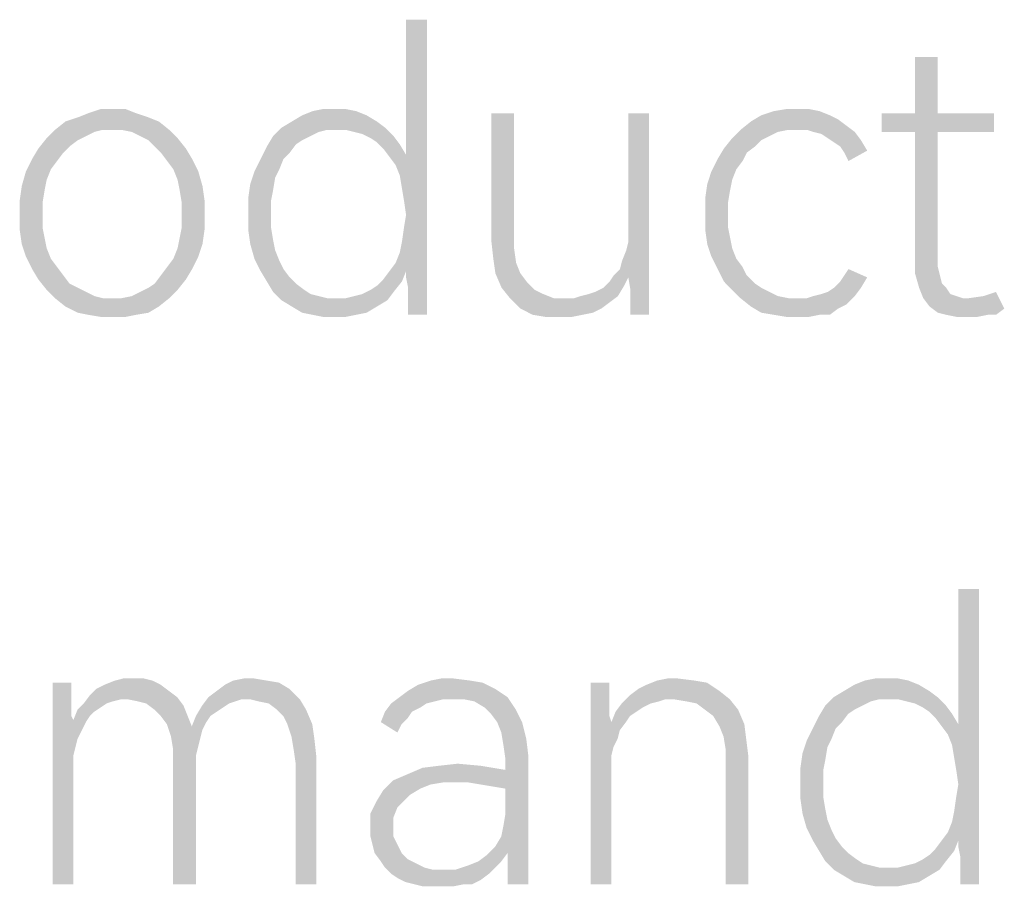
# Model space of a CAD drawing. Header units: millimetres. Extents: x 0 to 297, y 0 to 210.
# Tile 22 of 84: x 40.55 to 47.47, y 18.84 to 24.93. Entities that reach past the tile are written whole.
import ezdxf

# ---------------------------------------------------------------- set-up
doc = ezdxf.new("R2010")
doc.units = ezdxf.units.MM
doc.header["$LTSCALE"] = 16.335
doc.layers.get('0').update_dxf_attribs({"linetype": 'CONTINUOUS'})

msp = doc.modelspace()

# ---------------------------------------------------------------- linework, layer by layer
at = {"color": 7, "linetype": 'CONTINUOUS'}
for points in [[(43.241, 23.744), (43.2702, 23.9776), (43.4162, 24.9265)], [(43.2556, 23.6564), (43.241, 23.744), (43.4162, 24.9265)], [(43.2702, 23.5542), (43.2556, 23.6564), (43.4162, 24.9265)], [(43.4162, 24.9265), (43.2702, 23.9776), (43.2702, 24.9265)], [(43.2702, 23.1601), (43.2702, 23.5542), (43.4162, 24.9265)], [(43.2702, 23.1163), (43.2702, 23.1601), (43.4162, 24.9265)], [(43.2848, 23.0433), (43.2702, 23.1163), (43.4162, 24.9265)], [(43.2848, 22.9557), (43.2848, 23.0433), (43.4162, 24.9265)], [(43.2848, 22.8535), (43.2848, 22.9557), (43.4162, 24.9265)], [(43.2848, 22.8535), (43.4162, 24.9265), (43.4162, 22.8535)], [(47.0074, 24.6637), (46.8468, 24.2696), (46.8468, 24.6637)], [(46.8468, 24.2696), (47.0074, 24.6637), (47.0074, 24.2696)], [(41.2118, 24.2988), (41.2994, 24.2988), (41.0366, 24.2696)], [(41.2118, 24.2988), (41.0366, 24.2696), (41.1242, 24.2988)], [(41.0366, 24.2696), (41.2994, 24.2988), (41.3724, 24.2696)], [(42.7738, 24.2988), (42.8468, 24.2988), (42.6133, 24.2842)], [(42.7738, 24.2988), (42.6133, 24.2842), (42.6863, 24.2988)], [(42.6133, 24.2842), (42.8468, 24.2988), (42.9198, 24.2842)], [(46.0293, 24.2988), (46.1023, 24.2988), (45.8541, 24.2842)], [(46.0293, 24.2988), (45.8541, 24.2842), (45.9417, 24.2988)], [(45.8541, 24.2842), (46.1023, 24.2988), (46.1753, 24.2842)], [(41.46, 24.2404), (40.876, 24.2112), (40.9636, 24.2404)], [(40.876, 24.2112), (41.46, 24.2404), (41.533, 24.2112)], [(41.3724, 24.2696), (40.9636, 24.2404), (41.0366, 24.2696)], [(40.9636, 24.2404), (41.3724, 24.2696), (41.46, 24.2404)], [(42.9928, 24.255), (42.4673, 24.2112), (42.5403, 24.255)], [(42.4673, 24.2112), (42.9928, 24.255), (43.0658, 24.2112)], [(42.9198, 24.2842), (42.5403, 24.255), (42.6133, 24.2842)], [(42.5403, 24.255), (42.9198, 24.2842), (42.9928, 24.255)], [(44.0293, 24.2696), (44.0293, 23.4229), (43.8687, 23.3791)], [(44.0293, 24.2696), (43.8687, 23.3791), (43.8687, 24.2696)], [(44.9782, 24.2696), (44.8322, 23.4375), (44.8322, 24.2696)], [(44.8322, 23.3645), (44.8322, 23.4375), (44.9782, 24.2696)], [(44.8322, 23.1163), (44.8322, 23.3645), (44.9782, 24.2696)], [(44.8468, 23.0287), (44.8322, 23.1163), (44.9782, 24.2696)], [(44.8468, 22.8973), (44.8468, 23.0287), (44.9782, 24.2696)], [(44.8468, 22.8827), (44.8468, 22.8973), (44.9782, 24.2696)], [(44.8468, 22.8535), (44.8468, 22.8827), (44.9782, 24.2696)], [(44.8468, 22.8535), (44.9782, 24.2696), (44.9782, 22.8535)], [(46.2483, 24.255), (46.3067, 24.2258), (45.6936, 24.2112)], [(46.2483, 24.255), (45.6936, 24.2112), (45.7665, 24.255)], [(45.6936, 24.2112), (46.3067, 24.2258), (46.3651, 24.182)], [(46.1753, 24.2842), (45.7665, 24.255), (45.8541, 24.2842)], [(45.7665, 24.255), (46.1753, 24.2842), (46.2483, 24.255)], [(47.0074, 24.2696), (47.4016, 24.2696), (46.6133, 24.1382)], [(46.8468, 24.2696), (47.0074, 24.2696), (46.6133, 24.1382)], [(46.8468, 24.2696), (46.6133, 24.1382), (46.6133, 24.2696)], [(46.8468, 24.1382), (46.6133, 24.1382), (47.4016, 24.2696)], [(47.0074, 24.1382), (46.8468, 24.1382), (47.4016, 24.2696)], [(47.0074, 24.1382), (47.4016, 24.2696), (47.4016, 24.1382)], [(41.1388, 24.1528), (41.0804, 24.1382), (40.7446, 24.0944)], [(41.1388, 24.1528), (40.7446, 24.0944), (40.803, 24.1528)], [(41.533, 24.2112), (40.803, 24.1528), (40.876, 24.2112)], [(41.1388, 24.1528), (40.803, 24.1528), (41.533, 24.2112)], [(41.2118, 24.1528), (41.1388, 24.1528), (41.533, 24.2112)], [(41.2702, 24.1528), (41.2118, 24.1528), (41.533, 24.2112)], [(41.2702, 24.1528), (41.533, 24.2112), (41.606, 24.1528)], [(41.606, 24.1528), (41.3432, 24.1382), (41.2702, 24.1528)], [(41.4016, 24.109), (41.3432, 24.1382), (41.606, 24.1528)], [(41.4016, 24.109), (41.606, 24.1528), (41.6644, 24.0944)], [(42.7155, 24.1528), (42.3359, 24.109), (42.3943, 24.1674)], [(42.7155, 24.1528), (42.6571, 24.1382), (42.3359, 24.109)], [(43.0658, 24.2112), (42.3943, 24.1674), (42.4673, 24.2112)], [(42.3943, 24.1674), (43.0658, 24.2112), (43.1242, 24.1674)], [(42.3943, 24.1674), (43.1242, 24.1674), (42.7155, 24.1528)], [(42.7884, 24.1528), (42.7155, 24.1528), (43.1242, 24.1674)], [(42.8468, 24.1528), (42.7884, 24.1528), (43.1242, 24.1674)], [(42.9052, 24.1382), (42.8468, 24.1528), (43.1242, 24.1674)], [(42.9636, 24.1236), (42.9052, 24.1382), (43.1242, 24.1674)], [(42.9636, 24.1236), (43.1242, 24.1674), (43.1826, 24.109)], [(45.9563, 24.1528), (45.8833, 24.1382), (45.5622, 24.0944)], [(45.9563, 24.1528), (45.5622, 24.0944), (45.6206, 24.1528)], [(46.3651, 24.182), (45.6206, 24.1528), (45.6936, 24.2112)], [(45.9563, 24.1528), (45.6206, 24.1528), (46.3651, 24.182)], [(46.0147, 24.1528), (45.9563, 24.1528), (46.3651, 24.182)], [(46.0877, 24.1528), (46.0147, 24.1528), (46.3651, 24.182)], [(46.1315, 24.1382), (46.0877, 24.1528), (46.3651, 24.182)], [(46.1315, 24.1382), (46.3651, 24.182), (46.4235, 24.1382)], [(40.9636, 24.0798), (40.6863, 24.0214), (40.7446, 24.0944)], [(41.0804, 24.1382), (41.022, 24.109), (40.7446, 24.0944)], [(40.7446, 24.0944), (41.022, 24.109), (40.9636, 24.0798)], [(41.6644, 24.0944), (41.46, 24.0798), (41.4016, 24.109)], [(41.5038, 24.036), (41.46, 24.0798), (41.6644, 24.0944)], [(41.5038, 24.036), (41.6644, 24.0944), (41.7228, 24.0214)], [(42.5987, 24.109), (42.5403, 24.0798), (42.2921, 24.036)], [(42.5987, 24.109), (42.2921, 24.036), (42.3359, 24.109)], [(42.3359, 24.109), (42.6571, 24.1382), (42.5987, 24.109)], [(43.1826, 24.109), (43.022, 24.0944), (42.9636, 24.1236)], [(43.0658, 24.0652), (43.022, 24.0944), (43.1826, 24.109)], [(43.0658, 24.0652), (43.1826, 24.109), (43.2264, 24.0506)], [(45.7665, 24.0798), (45.5038, 24.0214), (45.5622, 24.0944)], [(45.8833, 24.1382), (45.8249, 24.109), (45.5622, 24.0944)], [(45.5622, 24.0944), (45.8249, 24.109), (45.7665, 24.0798)], [(46.4235, 24.1382), (46.1899, 24.1236), (46.1315, 24.1382)], [(46.2337, 24.0944), (46.1899, 24.1236), (46.4235, 24.1382)], [(46.2337, 24.0944), (46.4235, 24.1382), (46.4673, 24.0798)], [(46.4673, 24.0798), (46.2775, 24.0652), (46.2337, 24.0944)], [(47.0074, 24.1382), (47.0074, 23.2769), (46.8468, 23.2477)], [(47.0074, 24.1382), (46.8468, 23.2477), (46.8468, 24.1382)], [(40.8614, 23.9922), (40.6425, 23.9484), (40.6863, 24.0214)], [(40.9636, 24.0798), (40.9052, 24.036), (40.6863, 24.0214)], [(40.6863, 24.0214), (40.9052, 24.036), (40.8614, 23.9922)], [(41.7228, 24.0214), (41.5476, 23.9922), (41.5038, 24.036)], [(41.5476, 23.9922), (41.7228, 24.0214), (41.7665, 23.9484)], [(42.4527, 23.9922), (42.2483, 23.9484), (42.2921, 24.036)], [(42.5403, 24.0798), (42.4965, 24.0506), (42.2921, 24.036)], [(42.2921, 24.036), (42.4965, 24.0506), (42.4527, 23.9922)], [(43.2264, 24.0506), (43.1096, 24.0214), (43.0658, 24.0652)], [(43.1096, 24.0214), (43.2264, 24.0506), (43.2702, 23.9776)], [(43.2702, 23.9776), (43.1534, 23.963), (43.1096, 24.0214)], [(45.6644, 23.9922), (45.46, 23.9484), (45.5038, 24.0214)], [(45.7665, 24.0798), (45.7228, 24.036), (45.5038, 24.0214)], [(45.5038, 24.0214), (45.7228, 24.036), (45.6644, 23.9922)], [(46.3213, 24.036), (46.2775, 24.0652), (46.4673, 24.0798)], [(46.3213, 24.036), (46.4673, 24.0798), (46.5111, 24.0068)], [(46.5111, 24.0068), (46.3505, 23.9922), (46.3213, 24.036)], [(40.8176, 23.9338), (40.5987, 23.8608), (40.6425, 23.9484)], [(40.6425, 23.9484), (40.8614, 23.9922), (40.8176, 23.9338)], [(41.7665, 23.9484), (41.5914, 23.9338), (41.5476, 23.9922)], [(41.6352, 23.8754), (41.5914, 23.9338), (41.7665, 23.9484)], [(41.6352, 23.8754), (41.7665, 23.9484), (41.8103, 23.8608)], [(42.4089, 23.9484), (42.3797, 23.8754), (42.2045, 23.8608)], [(42.4089, 23.9484), (42.2045, 23.8608), (42.2483, 23.9484)], [(42.2483, 23.9484), (42.4527, 23.9922), (42.4089, 23.9484)], [(43.1972, 23.9046), (43.1534, 23.963), (43.2702, 23.9776)], [(43.2264, 23.8316), (43.1972, 23.9046), (43.2702, 23.9776)], [(43.241, 23.744), (43.2264, 23.8316), (43.2702, 23.9776)], [(45.6352, 23.9338), (45.4162, 23.8608), (45.46, 23.9484)], [(45.46, 23.9484), (45.6644, 23.9922), (45.6352, 23.9338)], [(46.3505, 23.9922), (46.5111, 24.0068), (46.3797, 23.9338)], [(40.8176, 23.9338), (40.7738, 23.8754), (40.5987, 23.8608)], [(40.5987, 23.8608), (40.7738, 23.8754), (40.7446, 23.8024)], [(41.8103, 23.8608), (41.6644, 23.8024), (41.6352, 23.8754)], [(42.2045, 23.8608), (42.3797, 23.8754), (42.3505, 23.817)], [(45.6352, 23.9338), (45.5914, 23.8754), (45.4162, 23.8608)], [(45.4162, 23.8608), (45.5914, 23.8754), (45.5622, 23.8024)], [(40.7446, 23.8024), (40.5695, 23.7586), (40.5987, 23.8608)], [(41.6644, 23.8024), (41.8103, 23.8608), (41.8395, 23.7586)], [(42.3505, 23.817), (42.1753, 23.7732), (42.2045, 23.8608)], [(42.1753, 23.7732), (42.3505, 23.817), (42.3359, 23.7294)], [(45.5622, 23.8024), (45.387, 23.7732), (45.4162, 23.8608)], [(40.7301, 23.7294), (40.5549, 23.6564), (40.5695, 23.7586)], [(40.5695, 23.7586), (40.7446, 23.8024), (40.7301, 23.7294)], [(41.8395, 23.7586), (41.679, 23.7294), (41.6644, 23.8024)], [(41.679, 23.7294), (41.8395, 23.7586), (41.8541, 23.6564)], [(42.3359, 23.7294), (42.1607, 23.671), (42.1753, 23.7732)], [(45.5476, 23.7294), (45.3724, 23.671), (45.387, 23.7732)], [(45.387, 23.7732), (45.5622, 23.8024), (45.5476, 23.7294)], [(40.5549, 23.6564), (40.7301, 23.7294), (40.7155, 23.6418)], [(41.8541, 23.6564), (41.6936, 23.6418), (41.679, 23.7294)], [(42.1607, 23.671), (42.3359, 23.7294), (42.3213, 23.6564)], [(42.3213, 23.6564), (42.1607, 23.5542), (42.1607, 23.671)], [(45.3724, 23.671), (45.5476, 23.7294), (45.533, 23.6418)], [(45.533, 23.6418), (45.3724, 23.5542), (45.3724, 23.671)], [(40.7155, 23.6418), (40.5549, 23.5542), (40.5549, 23.6564)], [(40.5549, 23.5542), (40.7155, 23.6418), (40.7155, 23.5542)], [(41.6936, 23.5542), (41.6936, 23.6418), (41.8541, 23.6564)], [(41.6936, 23.5542), (41.8541, 23.6564), (41.8541, 23.5542)], [(42.1607, 23.5542), (42.3213, 23.6564), (42.3213, 23.5542)], [(45.3724, 23.5542), (45.533, 23.6418), (45.533, 23.5542)], [(40.7155, 23.5542), (40.7155, 23.4667), (40.5549, 23.4521)], [(40.7155, 23.5542), (40.5549, 23.4521), (40.5549, 23.5542)], [(41.8541, 23.5542), (41.6936, 23.4667), (41.6936, 23.5542)], [(41.6936, 23.4667), (41.8541, 23.5542), (41.8541, 23.4521)], [(42.3213, 23.5542), (42.3213, 23.4667), (42.1607, 23.4521)], [(42.3213, 23.5542), (42.1607, 23.4521), (42.1607, 23.5542)], [(43.241, 23.3645), (43.2556, 23.4667), (43.2702, 23.5542)], [(43.2702, 23.1601), (43.241, 23.3645), (43.2702, 23.5542)], [(45.533, 23.5542), (45.533, 23.4667), (45.3724, 23.4521)], [(45.533, 23.5542), (45.3724, 23.4521), (45.3724, 23.5542)], [(40.5549, 23.4521), (40.7155, 23.4667), (40.7301, 23.3937)], [(41.8541, 23.4521), (41.679, 23.3937), (41.6936, 23.4667)], [(42.1607, 23.4521), (42.3213, 23.4667), (42.3359, 23.3791)], [(45.3724, 23.4521), (45.533, 23.4667), (45.5476, 23.3937)], [(40.7301, 23.3937), (40.5695, 23.3499), (40.5549, 23.4521)], [(40.5695, 23.3499), (40.7301, 23.3937), (40.7446, 23.3207)], [(41.8395, 23.3499), (41.6644, 23.3207), (41.679, 23.3937)], [(41.679, 23.3937), (41.8541, 23.4521), (41.8395, 23.3499)], [(42.3359, 23.3791), (42.1753, 23.3499), (42.1607, 23.4521)], [(43.8687, 23.3791), (44.0293, 23.4229), (44.0293, 23.3207)], [(45.5476, 23.3937), (45.387, 23.3499), (45.3724, 23.4521)], [(45.387, 23.3499), (45.5476, 23.3937), (45.5622, 23.3207)], [(40.7446, 23.3207), (40.5987, 23.2623), (40.5695, 23.3499)], [(40.5987, 23.2623), (40.7446, 23.3207), (40.7738, 23.2477)], [(41.8103, 23.2623), (41.6352, 23.2477), (41.6644, 23.3207)], [(41.6644, 23.3207), (41.8395, 23.3499), (41.8103, 23.2623)], [(42.1753, 23.3499), (42.3359, 23.3791), (42.3505, 23.3061)], [(42.3505, 23.3061), (42.2045, 23.2477), (42.1753, 23.3499)], [(43.2702, 23.1601), (43.2264, 23.2915), (43.241, 23.3645)], [(44.0293, 23.3207), (43.8833, 23.2477), (43.8687, 23.3791)], [(43.8833, 23.2477), (44.0293, 23.3207), (44.0439, 23.2185)], [(44.8322, 23.1163), (44.8176, 23.3061), (44.8322, 23.3645)], [(45.5622, 23.3207), (45.4162, 23.2623), (45.387, 23.3499)], [(45.4162, 23.2623), (45.5622, 23.3207), (45.5914, 23.2477)], [(40.7738, 23.2477), (40.6425, 23.1747), (40.5987, 23.2623)], [(41.5914, 23.1893), (41.6352, 23.2477), (41.8103, 23.2623)], [(41.5914, 23.1893), (41.8103, 23.2623), (41.7665, 23.1747)], [(42.2045, 23.2477), (42.3505, 23.3061), (42.3797, 23.2331)], [(43.2702, 23.1601), (43.1972, 23.2185), (43.2264, 23.2915)], [(44.7738, 23.1747), (44.7884, 23.2331), (44.8176, 23.3061)], [(44.8322, 23.1163), (44.7738, 23.1747), (44.8176, 23.3061)], [(45.5914, 23.2477), (45.46, 23.1747), (45.4162, 23.2623)], [(46.8468, 23.2477), (47.0074, 23.2769), (47.0074, 23.1893)], [(40.7738, 23.2477), (40.8176, 23.1893), (40.6425, 23.1747)], [(40.6425, 23.1747), (40.8176, 23.1893), (40.8614, 23.1309)], [(41.7665, 23.1747), (41.5476, 23.1309), (41.5914, 23.1893)], [(42.3797, 23.2331), (42.2483, 23.1601), (42.2045, 23.2477)], [(42.3797, 23.2331), (42.4089, 23.1747), (42.2483, 23.1601)], [(43.2702, 23.1601), (43.1534, 23.1601), (43.1972, 23.2185)], [(44.0439, 23.2185), (43.8979, 23.1455), (43.8833, 23.2477)], [(43.8979, 23.1455), (44.0439, 23.2185), (44.0731, 23.1455)], [(45.5914, 23.2477), (45.6352, 23.1893), (45.46, 23.1747)], [(45.46, 23.1747), (45.6352, 23.1893), (45.6644, 23.1309)], [(47.0074, 23.1893), (46.8468, 23.1455), (46.8468, 23.2477)], [(46.8468, 23.1455), (47.0074, 23.1893), (47.022, 23.1309)], [(40.8614, 23.1309), (40.6863, 23.1017), (40.6425, 23.1747)], [(40.6863, 23.1017), (40.8614, 23.1309), (40.9052, 23.0725)], [(41.7228, 23.1017), (41.5038, 23.0725), (41.5476, 23.1309)], [(41.5476, 23.1309), (41.7665, 23.1747), (41.7228, 23.1017)], [(42.2483, 23.1601), (42.4089, 23.1747), (42.4527, 23.1163)], [(42.4527, 23.1163), (42.2921, 23.0871), (42.2483, 23.1601)], [(42.2921, 23.0871), (42.4527, 23.1163), (42.4965, 23.0725)], [(43.2702, 23.1601), (43.1096, 23.1017), (43.1534, 23.1601)], [(43.1096, 23.1017), (43.2702, 23.1601), (43.241, 23.0871)], [(44.0731, 23.1455), (43.9417, 23.0433), (43.8979, 23.1455)], [(44.0731, 23.1455), (44.1169, 23.0871), (43.9417, 23.0433)], [(44.8322, 23.1163), (44.7009, 23.0871), (44.7301, 23.1309)], [(44.7009, 23.0871), (44.8322, 23.1163), (44.803, 23.0579)], [(44.8322, 23.1163), (44.7301, 23.1309), (44.7738, 23.1747)], [(45.6644, 23.1309), (45.5038, 23.0871), (45.46, 23.1747)], [(45.5038, 23.0871), (45.6644, 23.1309), (45.7228, 23.0725)], [(46.2775, 23.0433), (46.3213, 23.0871), (46.5111, 23.1163)], [(46.2775, 23.0433), (46.5111, 23.1163), (46.4673, 23.0433)], [(46.5111, 23.1163), (46.3213, 23.0871), (46.3505, 23.1309)], [(46.3505, 23.1309), (46.3797, 23.1747), (46.5111, 23.1163)], [(47.022, 23.1309), (46.876, 23.0433), (46.8468, 23.1455)], [(47.022, 23.1309), (47.0366, 23.0725), (46.876, 23.0433)], [(40.9052, 23.0725), (40.7446, 23.0287), (40.6863, 23.1017)], [(40.9052, 23.0725), (40.9636, 23.0433), (40.7446, 23.0287)], [(40.7446, 23.0287), (40.9636, 23.0433), (41.022, 23.0141)], [(41.6644, 23.0287), (41.4016, 23.0141), (41.46, 23.0433)], [(41.46, 23.0433), (41.5038, 23.0725), (41.7228, 23.1017)], [(41.46, 23.0433), (41.7228, 23.1017), (41.6644, 23.0287)], [(42.4965, 23.0725), (42.3359, 23.0141), (42.2921, 23.0871)], [(42.4965, 23.0725), (42.5549, 23.0287), (42.3359, 23.0141)], [(43.022, 23.0287), (43.0658, 23.0579), (43.241, 23.0871)], [(43.022, 23.0287), (43.241, 23.0871), (43.1826, 23.0141)], [(43.241, 23.0871), (43.0658, 23.0579), (43.1096, 23.1017)], [(43.9417, 23.0433), (44.1169, 23.0871), (44.1753, 23.0287)], [(44.1753, 23.0287), (44.0001, 22.9703), (43.9417, 23.0433)], [(44.4965, 22.9849), (44.5549, 22.9995), (44.803, 23.0579)], [(44.4965, 22.9849), (44.803, 23.0579), (44.7592, 22.9849)], [(44.5549, 22.9995), (44.5987, 23.0141), (44.803, 23.0579)], [(44.5987, 23.0141), (44.6571, 23.0433), (44.803, 23.0579)], [(44.803, 23.0579), (44.6571, 23.0433), (44.7009, 23.0871)], [(45.7228, 23.0725), (45.5622, 23.0287), (45.5038, 23.0871)], [(45.7228, 23.0725), (45.7665, 23.0433), (45.5622, 23.0287)], [(45.5622, 23.0287), (45.7665, 23.0433), (45.8249, 23.0141)], [(46.1315, 22.9849), (46.1899, 22.9995), (46.4673, 23.0433)], [(46.1315, 22.9849), (46.4673, 23.0433), (46.4235, 22.9849)], [(46.1899, 22.9995), (46.2337, 23.0141), (46.4673, 23.0433)], [(46.4673, 23.0433), (46.2337, 23.0141), (46.2775, 23.0433)], [(46.876, 23.0433), (47.0366, 23.0725), (47.0658, 23.0433)], [(47.0658, 23.0433), (46.9052, 22.9703), (46.876, 23.0433)], [(47.0658, 23.0433), (47.095, 22.9995), (46.9052, 22.9703)], [(41.022, 23.0141), (40.803, 22.9703), (40.7446, 23.0287)], [(41.022, 23.0141), (41.0804, 22.9849), (40.803, 22.9703)], [(40.803, 22.9703), (41.0804, 22.9849), (41.1388, 22.9703)], [(41.2702, 22.9703), (41.3432, 22.9849), (41.6644, 23.0287)], [(41.2702, 22.9703), (41.6644, 23.0287), (41.606, 22.9703)], [(41.3432, 22.9849), (41.4016, 23.0141), (41.6644, 23.0287)], [(42.3359, 23.0141), (42.5549, 23.0287), (42.5987, 22.9995)], [(42.5987, 22.9995), (42.3943, 22.9557), (42.3359, 23.0141)], [(42.5987, 22.9995), (42.6571, 22.9849), (42.3943, 22.9557)], [(42.6571, 22.9849), (42.7155, 22.9703), (42.3943, 22.9557)], [(42.8468, 22.9703), (42.9052, 22.9849), (43.1826, 23.0141)], [(42.8468, 22.9703), (43.1826, 23.0141), (43.1388, 22.9557)], [(42.9052, 22.9849), (42.9636, 22.9995), (43.1826, 23.0141)], [(43.1826, 23.0141), (42.9636, 22.9995), (43.022, 23.0287)], [(44.1753, 23.0287), (44.2337, 22.9995), (44.0001, 22.9703)], [(44.0001, 22.9703), (44.2337, 22.9995), (44.3067, 22.9703)], [(44.7592, 22.9849), (44.4527, 22.9703), (44.4965, 22.9849)], [(44.4527, 22.9703), (44.7592, 22.9849), (44.7009, 22.9411)], [(45.8249, 23.0141), (45.6206, 22.9703), (45.5622, 23.0287)], [(45.8249, 23.0141), (45.8833, 22.9849), (45.6206, 22.9703)], [(45.6206, 22.9703), (45.8833, 22.9849), (45.9563, 22.9703)], [(46.4235, 22.9849), (46.0877, 22.9703), (46.1315, 22.9849)], [(46.0877, 22.9703), (46.4235, 22.9849), (46.3651, 22.9265)], [(47.095, 22.9995), (47.1388, 22.9849), (46.9052, 22.9703)], [(46.9052, 22.9703), (47.1388, 22.9849), (47.1826, 22.9703)], [(46.949, 22.9119), (47.2264, 22.9703), (47.3286, 22.9849)], [(47.4746, 22.8973), (46.949, 22.9119), (47.3286, 22.9849)], [(47.3286, 22.9849), (47.4162, 23.0141), (47.4746, 22.8973)], [(41.1388, 22.9703), (40.876, 22.9119), (40.803, 22.9703)], [(41.2702, 22.9703), (41.606, 22.9703), (40.876, 22.9119)], [(41.2118, 22.9703), (41.2702, 22.9703), (40.876, 22.9119)], [(41.1388, 22.9703), (41.2118, 22.9703), (40.876, 22.9119)], [(40.876, 22.9119), (41.606, 22.9703), (41.533, 22.9119)], [(41.533, 22.9119), (40.9636, 22.8681), (40.876, 22.9119)], [(40.9636, 22.8681), (41.533, 22.9119), (41.46, 22.8681)], [(42.7884, 22.9703), (42.8468, 22.9703), (42.3943, 22.9557)], [(42.7155, 22.9703), (42.7884, 22.9703), (42.3943, 22.9557)], [(43.1388, 22.9557), (42.3943, 22.9557), (42.8468, 22.9703)], [(43.1388, 22.9557), (42.4673, 22.9119), (42.3943, 22.9557)], [(42.4673, 22.9119), (43.1388, 22.9557), (43.0658, 22.9119)], [(43.0658, 22.9119), (42.5403, 22.8681), (42.4673, 22.9119)], [(42.5403, 22.8681), (43.0658, 22.9119), (42.9928, 22.8681)], [(44.3067, 22.9703), (44.0731, 22.8973), (44.0001, 22.9703)], [(44.4527, 22.9703), (44.7009, 22.9411), (44.0731, 22.8973)], [(44.3943, 22.9703), (44.4527, 22.9703), (44.0731, 22.8973)], [(44.3067, 22.9703), (44.3943, 22.9703), (44.0731, 22.8973)], [(44.0731, 22.8973), (44.7009, 22.9411), (44.6425, 22.8973)], [(45.9563, 22.9703), (45.6936, 22.9119), (45.6206, 22.9703)], [(46.0877, 22.9703), (46.3651, 22.9265), (45.6936, 22.9119)], [(46.0147, 22.9703), (46.0877, 22.9703), (45.6936, 22.9119)], [(45.9563, 22.9703), (46.0147, 22.9703), (45.6936, 22.9119)], [(45.6936, 22.9119), (46.3651, 22.9265), (46.3067, 22.8973)], [(46.3067, 22.8973), (45.7665, 22.8681), (45.6936, 22.9119)], [(47.1826, 22.9703), (46.949, 22.9119), (46.9052, 22.9703)], [(47.1826, 22.9703), (47.2264, 22.9703), (46.949, 22.9119)], [(47.4746, 22.8973), (47.0074, 22.8681), (46.949, 22.9119)], [(41.46, 22.8681), (41.0366, 22.8535), (40.9636, 22.8681)], [(41.0366, 22.8535), (41.46, 22.8681), (41.3724, 22.8535)], [(41.3724, 22.8535), (41.1242, 22.8389), (41.0366, 22.8535)], [(41.2118, 22.8389), (41.1242, 22.8389), (41.3724, 22.8535)], [(41.2118, 22.8389), (41.3724, 22.8535), (41.2994, 22.8389)], [(42.9928, 22.8681), (42.6133, 22.8535), (42.5403, 22.8681)], [(42.6133, 22.8535), (42.9928, 22.8681), (42.9198, 22.8535)], [(42.9198, 22.8535), (42.6863, 22.8389), (42.6133, 22.8535)], [(42.7738, 22.8389), (42.6863, 22.8389), (42.9198, 22.8535)], [(42.7738, 22.8389), (42.9198, 22.8535), (42.8468, 22.8389)], [(44.6425, 22.8973), (44.1607, 22.8535), (44.0731, 22.8973)], [(44.6425, 22.8973), (44.5841, 22.8681), (44.1607, 22.8535)], [(44.1607, 22.8535), (44.5841, 22.8681), (44.5111, 22.8535)], [(44.5111, 22.8535), (44.2483, 22.8389), (44.1607, 22.8535)], [(44.3651, 22.8389), (44.2483, 22.8389), (44.5111, 22.8535)], [(44.3651, 22.8389), (44.5111, 22.8535), (44.4381, 22.8389)], [(45.8541, 22.8535), (45.7665, 22.8681), (46.3067, 22.8973)], [(46.1753, 22.8535), (45.8541, 22.8535), (46.3067, 22.8973)], [(46.1753, 22.8535), (45.9417, 22.8389), (45.8541, 22.8535)], [(46.0293, 22.8389), (45.9417, 22.8389), (46.1753, 22.8535)], [(46.0293, 22.8389), (46.1753, 22.8535), (46.1023, 22.8389)], [(46.1753, 22.8535), (46.3067, 22.8973), (46.2483, 22.8535)], [(47.0658, 22.8535), (47.0074, 22.8681), (47.4746, 22.8973)], [(47.3578, 22.8535), (47.0658, 22.8535), (47.4746, 22.8973)], [(47.3578, 22.8535), (47.1388, 22.8389), (47.0658, 22.8535)], [(47.2264, 22.8389), (47.1388, 22.8389), (47.3578, 22.8535)], [(47.2264, 22.8389), (47.3578, 22.8535), (47.2848, 22.8389)], [(47.3578, 22.8535), (47.4746, 22.8973), (47.4162, 22.8535)], [(47.1221, 19.744), (47.1513, 19.9776), (47.2973, 20.9265)], [(47.1367, 19.6564), (47.1221, 19.744), (47.2973, 20.9265)], [(47.1513, 19.5542), (47.1367, 19.6564), (47.2973, 20.9265)], [(47.2973, 20.9265), (47.1513, 19.9776), (47.1513, 20.9265)], [(47.1513, 19.1601), (47.1513, 19.5542), (47.2973, 20.9265)], [(47.1513, 19.1163), (47.1513, 19.1601), (47.2973, 20.9265)], [(47.1659, 19.0433), (47.1513, 19.1163), (47.2973, 20.9265)], [(47.1659, 18.9557), (47.1659, 19.0433), (47.2973, 20.9265)], [(47.1659, 18.8535), (47.1659, 18.9557), (47.2973, 20.9265)], [(47.1659, 18.8535), (47.2973, 20.9265), (47.2973, 18.8535)], [(41.4871, 20.2842), (41.1513, 20.255), (41.2243, 20.2842)], [(41.1513, 20.255), (41.4871, 20.2842), (41.5455, 20.255)], [(41.3557, 20.2988), (41.4287, 20.2988), (41.2243, 20.2842)], [(41.3557, 20.2988), (41.2243, 20.2842), (41.2827, 20.2988)], [(41.2243, 20.2842), (41.4287, 20.2988), (41.4871, 20.2842)], [(42.29, 20.2842), (42.3776, 20.2696), (41.998, 20.255)], [(42.29, 20.2842), (41.998, 20.255), (42.0564, 20.2842)], [(42.2024, 20.2988), (42.0564, 20.2842), (42.1294, 20.2988)], [(42.0564, 20.2842), (42.2024, 20.2988), (42.29, 20.2842)], [(43.7206, 20.2842), (43.8082, 20.2696), (43.3557, 20.255)], [(43.7206, 20.2842), (43.3557, 20.255), (43.4433, 20.2842)], [(43.6039, 20.2988), (43.4433, 20.2842), (43.5163, 20.2988)], [(43.4433, 20.2842), (43.6039, 20.2988), (43.7206, 20.2842)], [(45.2973, 20.2842), (45.3849, 20.2696), (44.9615, 20.255)], [(45.2973, 20.2842), (44.9615, 20.255), (45.0345, 20.2842)], [(45.1805, 20.2988), (45.0345, 20.2842), (45.1075, 20.2988)], [(45.0345, 20.2842), (45.1805, 20.2988), (45.2973, 20.2842)], [(46.8009, 20.2842), (46.4214, 20.255), (46.4944, 20.2842)], [(46.4214, 20.255), (46.8009, 20.2842), (46.8739, 20.255)], [(46.6549, 20.2988), (46.7279, 20.2988), (46.4944, 20.2842)], [(46.6549, 20.2988), (46.4944, 20.2842), (46.5674, 20.2988)], [(46.4944, 20.2842), (46.7279, 20.2988), (46.8009, 20.2842)], [(40.9177, 20.2696), (40.9177, 20.1674), (40.7863, 18.8535)], [(40.9177, 20.2696), (40.7863, 18.8535), (40.7863, 20.2696)], [(41.6039, 20.2112), (41.0491, 20.182), (41.0929, 20.2258)], [(41.0491, 20.182), (41.6039, 20.2112), (41.6622, 20.1674)], [(41.5455, 20.255), (41.0929, 20.2258), (41.1513, 20.255)], [(41.0929, 20.2258), (41.5455, 20.255), (41.6039, 20.2112)], [(41.8812, 20.1674), (41.9396, 20.2112), (42.4506, 20.2258)], [(42.1148, 20.1528), (41.8812, 20.1674), (42.4506, 20.2258)], [(42.4506, 20.2258), (41.9396, 20.2112), (41.998, 20.255)], [(41.998, 20.255), (42.3776, 20.2696), (42.4506, 20.2258)], [(42.1732, 20.1528), (42.1148, 20.1528), (42.4506, 20.2258)], [(42.1732, 20.1528), (42.4506, 20.2258), (42.5236, 20.1528)], [(43.2243, 20.1674), (43.2827, 20.2112), (43.8958, 20.2258)], [(43.2243, 20.1674), (43.8958, 20.2258), (43.9834, 20.1674)], [(43.8958, 20.2258), (43.2827, 20.2112), (43.3557, 20.255)], [(43.3557, 20.255), (43.8082, 20.2696), (43.8958, 20.2258)], [(44.6987, 20.2696), (44.6987, 20.1674), (44.5674, 18.8535)], [(44.6987, 20.2696), (44.5674, 18.8535), (44.5674, 20.2696)], [(45.4725, 20.2112), (44.8447, 20.182), (44.9031, 20.2258)], [(45.0929, 20.1528), (44.8447, 20.182), (45.4725, 20.2112)], [(44.9031, 20.2258), (44.9615, 20.255), (45.3849, 20.2696)], [(44.9031, 20.2258), (45.3849, 20.2696), (45.4725, 20.2112)], [(45.1513, 20.1528), (45.0929, 20.1528), (45.4725, 20.2112)], [(45.1513, 20.1528), (45.4725, 20.2112), (45.5455, 20.1528)], [(46.9469, 20.2112), (46.2754, 20.1674), (46.3484, 20.2112)], [(46.2754, 20.1674), (46.9469, 20.2112), (47.0053, 20.1674)], [(46.8739, 20.255), (46.3484, 20.2112), (46.4214, 20.255)], [(46.3484, 20.2112), (46.8739, 20.255), (46.9469, 20.2112)], [(40.9177, 20.1674), (40.9177, 20.0944), (40.7863, 18.8535)], [(41.2681, 20.1528), (41.0053, 20.1236), (41.0491, 20.182)], [(41.2681, 20.1528), (41.2097, 20.1382), (41.0053, 20.1236)], [(41.0053, 20.1236), (41.2097, 20.1382), (41.1659, 20.1236)], [(41.0491, 20.182), (41.6622, 20.1674), (41.2681, 20.1528)], [(41.3119, 20.1528), (41.2681, 20.1528), (41.6622, 20.1674)], [(41.3849, 20.1382), (41.3119, 20.1528), (41.6622, 20.1674)], [(41.4433, 20.1236), (41.3849, 20.1382), (41.6622, 20.1674)], [(41.4433, 20.1236), (41.6622, 20.1674), (41.706, 20.109)], [(42.1148, 20.1528), (41.8374, 20.109), (41.8812, 20.1674)], [(42.1148, 20.1528), (42.071, 20.1382), (41.8374, 20.109)], [(42.071, 20.1382), (42.0272, 20.1236), (41.8374, 20.109)], [(42.5236, 20.1528), (42.2316, 20.1382), (42.1732, 20.1528)], [(42.3046, 20.1236), (42.2316, 20.1382), (42.5236, 20.1528)], [(42.363, 20.0798), (42.3046, 20.1236), (42.5236, 20.1528)], [(42.363, 20.0798), (42.5236, 20.1528), (42.5674, 20.0798)], [(43.5309, 20.1528), (43.1659, 20.1236), (43.2243, 20.1674)], [(43.5309, 20.1528), (43.4725, 20.1382), (43.1659, 20.1236)], [(43.1659, 20.1236), (43.4725, 20.1382), (43.4141, 20.1236)], [(43.2243, 20.1674), (43.9834, 20.1674), (43.5309, 20.1528)], [(43.6039, 20.1528), (43.5309, 20.1528), (43.9834, 20.1674)], [(43.6768, 20.1528), (43.6039, 20.1528), (43.9834, 20.1674)], [(43.7498, 20.1382), (43.6768, 20.1528), (43.9834, 20.1674)], [(43.8228, 20.0944), (43.7498, 20.1382), (43.9834, 20.1674)], [(43.8228, 20.0944), (43.9834, 20.1674), (44.0418, 20.0798)], [(44.6987, 20.1674), (44.6987, 20.0944), (44.5674, 18.8535)], [(45.0929, 20.1528), (44.7863, 20.1236), (44.8447, 20.182)], [(45.0929, 20.1528), (45.0491, 20.1382), (44.7863, 20.1236)], [(44.7863, 20.1236), (45.0491, 20.1382), (44.9907, 20.1236)], [(45.5455, 20.1528), (45.2389, 20.1382), (45.1513, 20.1528)], [(45.3119, 20.1236), (45.2389, 20.1382), (45.5455, 20.1528)], [(45.3703, 20.0798), (45.3119, 20.1236), (45.5455, 20.1528)], [(45.3703, 20.0798), (45.5455, 20.1528), (45.6039, 20.0798)], [(46.5966, 20.1528), (46.217, 20.109), (46.2754, 20.1674)], [(46.5966, 20.1528), (46.5382, 20.1382), (46.217, 20.109)], [(46.217, 20.109), (46.5382, 20.1382), (46.4798, 20.109)], [(46.2754, 20.1674), (47.0053, 20.1674), (46.5966, 20.1528)], [(46.6695, 20.1528), (46.5966, 20.1528), (47.0053, 20.1674)], [(46.7279, 20.1528), (46.6695, 20.1528), (47.0053, 20.1674)], [(46.7863, 20.1382), (46.7279, 20.1528), (47.0053, 20.1674)], [(46.8447, 20.1236), (46.7863, 20.1382), (47.0053, 20.1674)], [(46.8447, 20.1236), (47.0053, 20.1674), (47.0637, 20.109)], [(40.9177, 20.0944), (40.9177, 20.036), (40.7863, 18.8535)], [(41.0783, 20.0652), (40.9323, 20.0068), (40.9615, 20.0798)], [(41.1659, 20.1236), (41.1221, 20.0944), (40.9615, 20.0798)], [(41.1659, 20.1236), (40.9615, 20.0798), (41.0053, 20.1236)], [(40.9615, 20.0798), (41.1221, 20.0944), (41.0783, 20.0652)], [(41.706, 20.109), (41.5017, 20.0798), (41.4433, 20.1236)], [(41.5455, 20.036), (41.5017, 20.0798), (41.706, 20.109)], [(41.5455, 20.036), (41.706, 20.109), (41.7352, 20.036)], [(41.9834, 20.0944), (41.7936, 20.036), (41.8374, 20.109)], [(41.9834, 20.0944), (41.9396, 20.0652), (41.7936, 20.036)], [(41.8374, 20.109), (42.0272, 20.1236), (41.9834, 20.0944)], [(42.5674, 20.0798), (42.4068, 20.036), (42.363, 20.0798)], [(42.436, 19.9776), (42.4068, 20.036), (42.5674, 20.0798)], [(42.436, 19.9776), (42.5674, 20.0798), (42.6111, 19.9776)], [(43.4141, 20.1236), (43.3703, 20.0944), (43.1221, 20.0652)], [(43.4141, 20.1236), (43.1221, 20.0652), (43.1659, 20.1236)], [(43.1221, 20.0652), (43.3703, 20.0944), (43.3119, 20.0652)], [(44.0418, 20.0798), (43.8666, 20.0506), (43.8228, 20.0944)], [(43.9104, 19.9922), (43.8666, 20.0506), (44.0418, 20.0798)], [(43.9104, 19.9922), (44.0418, 20.0798), (44.0856, 19.9922)], [(44.6987, 20.0944), (44.6987, 20.036), (44.5674, 18.8535)], [(44.9907, 20.1236), (44.9323, 20.0944), (44.7425, 20.0652)], [(44.9907, 20.1236), (44.7425, 20.0652), (44.7863, 20.1236)], [(44.7425, 20.0652), (44.9323, 20.0944), (44.8885, 20.0652)], [(45.6039, 20.0798), (45.4287, 20.036), (45.3703, 20.0798)], [(45.4287, 20.036), (45.6039, 20.0798), (45.6476, 19.9776)], [(46.4798, 20.109), (46.4214, 20.0798), (46.1732, 20.036)], [(46.4798, 20.109), (46.1732, 20.036), (46.217, 20.109)], [(46.4214, 20.0798), (46.3776, 20.0506), (46.1732, 20.036)], [(47.0637, 20.109), (46.9031, 20.0944), (46.8447, 20.1236)], [(46.9469, 20.0652), (46.9031, 20.0944), (47.0637, 20.109)], [(46.9469, 20.0652), (47.0637, 20.109), (47.1075, 20.0506)], [(40.9177, 20.036), (40.9323, 20.0068), (40.7863, 18.8535)], [(40.9323, 20.0068), (40.9323, 19.7586), (40.7863, 18.8535)], [(41.0783, 20.0652), (41.0491, 20.036), (40.9323, 20.0068)], [(40.9323, 20.0068), (41.0491, 20.036), (41.0199, 19.9922)], [(40.9323, 20.0068), (41.0199, 19.9922), (40.9907, 19.9338)], [(40.9323, 20.0068), (40.9907, 19.9338), (40.9615, 19.8754)], [(40.9323, 20.0068), (40.9615, 19.8754), (40.9469, 19.817)], [(40.9323, 20.0068), (40.9469, 19.817), (40.9323, 19.7586)], [(41.7352, 20.036), (41.5893, 19.9776), (41.5455, 20.036)], [(41.5893, 19.9776), (41.7352, 20.036), (41.7644, 19.963)], [(41.8958, 20.036), (41.8666, 19.9922), (41.7644, 19.963)], [(41.8958, 20.036), (41.7644, 19.963), (41.7936, 20.036)], [(41.7936, 20.036), (41.9396, 20.0652), (41.8958, 20.036)], [(43.3119, 20.0652), (43.2827, 20.0214), (43.0929, 19.9922)], [(43.3119, 20.0652), (43.0929, 19.9922), (43.1221, 20.0652)], [(43.0929, 19.9922), (43.2827, 20.0214), (43.2389, 19.9776)], [(44.6987, 20.036), (44.7133, 19.9922), (44.5674, 18.8535)], [(44.8885, 20.0652), (44.8447, 20.036), (44.7133, 19.9922)], [(44.8885, 20.0652), (44.7133, 19.9922), (44.7425, 20.0652)], [(44.7133, 19.9922), (44.8447, 20.036), (44.8155, 19.9922)], [(45.6476, 19.9776), (45.4725, 19.963), (45.4287, 20.036)], [(46.3338, 19.9922), (46.1294, 19.9484), (46.1732, 20.036)], [(46.1732, 20.036), (46.3776, 20.0506), (46.3338, 19.9922)], [(47.1075, 20.0506), (46.9907, 20.0214), (46.9469, 20.0652)], [(46.9907, 20.0214), (47.1075, 20.0506), (47.1513, 19.9776)], [(47.1513, 19.9776), (47.0345, 19.963), (46.9907, 20.0214)], [(41.7644, 19.963), (41.6184, 19.89), (41.5893, 19.9776)], [(41.7644, 19.963), (41.8374, 19.9338), (41.6184, 19.89)], [(41.6184, 19.89), (41.8374, 19.9338), (41.8228, 19.8754)], [(41.7644, 19.963), (41.8666, 19.9922), (41.8374, 19.9338)], [(42.6111, 19.9776), (42.4652, 19.89), (42.436, 19.9776)], [(42.4652, 19.89), (42.6111, 19.9776), (42.6257, 19.8754)], [(43.2389, 19.9776), (43.2097, 19.9192), (43.0929, 19.9922)], [(44.0856, 19.9922), (43.9396, 19.9192), (43.9104, 19.9922)], [(43.9396, 19.9192), (44.0856, 19.9922), (44.1148, 19.8754)], [(44.7133, 19.9922), (44.7133, 19.7586), (44.5674, 18.8535)], [(44.7133, 19.9922), (44.8155, 19.9922), (44.7717, 19.9338)], [(44.7133, 19.9922), (44.7717, 19.9338), (44.7279, 19.817)], [(44.7133, 19.9922), (44.7279, 19.817), (44.7133, 19.7586)], [(44.7717, 19.9338), (44.7571, 19.8754), (44.7279, 19.817)], [(45.5017, 19.89), (45.4725, 19.963), (45.6476, 19.9776)], [(45.5017, 19.89), (45.6476, 19.9776), (45.6622, 19.8608)], [(46.29, 19.9484), (46.2608, 19.8754), (46.0856, 19.8608)], [(46.29, 19.9484), (46.0856, 19.8608), (46.1294, 19.9484)], [(46.1294, 19.9484), (46.3338, 19.9922), (46.29, 19.9484)], [(47.0783, 19.9046), (47.0345, 19.963), (47.1513, 19.9776)], [(47.1075, 19.8316), (47.0783, 19.9046), (47.1513, 19.9776)], [(47.1221, 19.744), (47.1075, 19.8316), (47.1513, 19.9776)], [(41.8228, 19.8754), (41.633, 19.8024), (41.6184, 19.89)], [(41.8228, 19.8754), (41.8082, 19.817), (41.633, 19.8024)], [(42.6257, 19.8754), (42.4798, 19.8024), (42.4652, 19.89)], [(42.4798, 19.8024), (42.6257, 19.8754), (42.6403, 19.744)], [(44.1148, 19.8754), (43.9542, 19.8316), (43.9396, 19.9192)], [(43.9542, 19.8316), (44.1148, 19.8754), (44.1294, 19.7586)], [(45.6622, 19.8608), (45.5163, 19.8024), (45.5017, 19.89)], [(45.5163, 19.8024), (45.6622, 19.8608), (45.6768, 19.744)], [(46.2316, 19.817), (46.0564, 19.7732), (46.0856, 19.8608)], [(46.0856, 19.8608), (46.2608, 19.8754), (46.2316, 19.817)], [(41.633, 19.8024), (41.8082, 19.817), (41.7936, 19.7586)], [(41.7936, 19.7586), (41.633, 19.7002), (41.633, 19.8024)], [(42.6403, 19.744), (42.4944, 19.7002), (42.4798, 19.8024)], [(44.1294, 19.7586), (43.9688, 19.7294), (43.9542, 19.8316)], [(45.6768, 19.744), (45.5163, 19.7002), (45.5163, 19.8024)], [(46.0564, 19.7732), (46.2316, 19.817), (46.217, 19.7294)], [(40.9323, 19.7586), (40.9323, 19.6856), (40.7863, 18.8535)], [(41.633, 19.7002), (41.7936, 19.7586), (41.7936, 19.6856)], [(42.4944, 18.8535), (42.4944, 19.7002), (42.6403, 19.744)], [(42.4944, 18.8535), (42.6403, 19.744), (42.6403, 18.8535)], [(43.8812, 19.5396), (43.9688, 19.6564), (44.1294, 19.7586)], [(43.9688, 19.525), (43.8812, 19.5396), (44.1294, 19.7586)], [(43.9396, 19.1893), (43.9542, 19.2623), (44.1294, 19.7586)], [(43.9834, 19.0725), (43.9396, 19.1893), (44.1294, 19.7586)], [(43.9542, 19.2623), (43.9688, 19.3499), (44.1294, 19.7586)], [(43.9688, 19.6564), (43.9688, 19.7294), (44.1294, 19.7586)], [(43.9688, 19.3499), (43.9688, 19.525), (44.1294, 19.7586)], [(43.9834, 18.9411), (43.9834, 19.0725), (44.1294, 19.7586)], [(43.9834, 18.8535), (43.9834, 18.9411), (44.1294, 19.7586)], [(43.9834, 18.8535), (44.1294, 19.7586), (44.1294, 18.8535)], [(44.7133, 19.7586), (44.7133, 19.6856), (44.5674, 18.8535)], [(45.5163, 18.8535), (45.5163, 19.7002), (45.6768, 19.744)], [(45.5163, 18.8535), (45.6768, 19.744), (45.6768, 18.8535)], [(46.217, 19.7294), (46.0418, 19.671), (46.0564, 19.7732)], [(46.0418, 19.671), (46.217, 19.7294), (46.2024, 19.6564)], [(40.7863, 18.8535), (40.9323, 19.6856), (40.9323, 18.8535)], [(41.7936, 19.6856), (41.633, 18.8535), (41.633, 19.7002)], [(41.633, 18.8535), (41.7936, 19.6856), (41.7936, 18.8535)], [(43.1805, 19.5834), (43.2827, 19.6272), (43.9688, 19.6564)], [(43.5309, 19.5688), (43.1805, 19.5834), (43.9688, 19.6564)], [(43.9688, 19.6564), (43.2827, 19.6272), (43.3849, 19.671)], [(43.7936, 19.6856), (43.3849, 19.671), (43.5017, 19.6856)], [(43.3849, 19.671), (43.7936, 19.6856), (43.9688, 19.6564)], [(43.5017, 19.6856), (43.633, 19.7002), (43.7936, 19.6856)], [(43.633, 19.5688), (43.5309, 19.5688), (43.9688, 19.6564)], [(43.706, 19.5688), (43.633, 19.5688), (43.9688, 19.6564)], [(43.7936, 19.5542), (43.706, 19.5688), (43.9688, 19.6564)], [(43.8812, 19.5396), (43.7936, 19.5542), (43.9688, 19.6564)], [(44.5674, 18.8535), (44.7133, 19.6856), (44.7133, 18.8535)], [(46.2024, 19.6564), (46.0418, 19.5542), (46.0418, 19.671)], [(46.0418, 19.5542), (46.2024, 19.6564), (46.2024, 19.5542)], [(43.5309, 19.5688), (43.1075, 19.5104), (43.1805, 19.5834)], [(43.5309, 19.5688), (43.4433, 19.5542), (43.1075, 19.5104)], [(43.4433, 19.5542), (43.3703, 19.525), (43.1075, 19.5104)], [(43.1075, 19.5104), (43.3703, 19.525), (43.2973, 19.4813)], [(46.2024, 19.5542), (46.2024, 19.4667), (46.0418, 19.4521)], [(46.2024, 19.5542), (46.0418, 19.4521), (46.0418, 19.5542)], [(47.1221, 19.3645), (47.1367, 19.4667), (47.1513, 19.5542)], [(47.1513, 19.1601), (47.1221, 19.3645), (47.1513, 19.5542)], [(43.2973, 19.4813), (43.0637, 19.4375), (43.1075, 19.5104)], [(43.0637, 19.4375), (43.2973, 19.4813), (43.2535, 19.4375)], [(46.0418, 19.4521), (46.2024, 19.4667), (46.217, 19.3791)], [(46.217, 19.3791), (46.0564, 19.3499), (46.0418, 19.4521)], [(43.2535, 19.4375), (43.2097, 19.3937), (43.0199, 19.3499)], [(43.2535, 19.4375), (43.0199, 19.3499), (43.0637, 19.4375)], [(43.0199, 19.3499), (43.2097, 19.3937), (43.1805, 19.3207)], [(46.0564, 19.3499), (46.217, 19.3791), (46.2316, 19.3061)], [(43.1805, 19.3207), (43.0199, 19.2477), (43.0199, 19.3499)], [(43.0199, 19.2477), (43.1805, 19.3207), (43.1805, 19.2477)], [(46.2316, 19.3061), (46.0856, 19.2477), (46.0564, 19.3499)], [(46.0856, 19.2477), (46.2316, 19.3061), (46.2608, 19.2331)], [(47.1513, 19.1601), (47.1075, 19.2915), (47.1221, 19.3645)], [(43.1805, 19.2477), (43.0199, 19.1893), (43.0199, 19.2477)], [(43.0199, 19.1893), (43.1805, 19.2477), (43.1805, 19.1893)], [(46.2608, 19.2331), (46.1294, 19.1601), (46.0856, 19.2477)], [(47.1513, 19.1601), (47.0783, 19.2185), (47.1075, 19.2915)], [(43.1805, 19.1893), (43.0345, 19.1309), (43.0199, 19.1893)], [(43.0345, 19.1309), (43.1805, 19.1893), (43.2097, 19.1309)], [(43.9834, 19.0725), (43.8958, 19.1163), (43.9396, 19.1893)], [(46.2608, 19.2331), (46.29, 19.1747), (46.1294, 19.1601)], [(46.1294, 19.1601), (46.29, 19.1747), (46.3338, 19.1163)], [(47.1513, 19.1601), (47.0345, 19.1601), (47.0783, 19.2185)], [(43.2097, 19.1309), (43.0491, 19.0725), (43.0345, 19.1309)], [(43.0491, 19.0725), (43.2097, 19.1309), (43.2389, 19.0725)], [(43.9834, 19.0725), (43.8374, 19.0579), (43.8958, 19.1163)], [(46.3338, 19.1163), (46.1732, 19.0871), (46.1294, 19.1601)], [(46.1732, 19.0871), (46.3338, 19.1163), (46.3776, 19.0725)], [(47.1221, 19.0871), (46.9469, 19.0579), (46.9907, 19.1017)], [(47.1513, 19.1601), (46.9907, 19.1017), (47.0345, 19.1601)], [(46.9907, 19.1017), (47.1513, 19.1601), (47.1221, 19.0871)], [(43.2389, 19.0725), (43.0929, 19.0141), (43.0491, 19.0725)], [(43.2389, 19.0725), (43.2827, 19.0287), (43.0929, 19.0141)], [(43.779, 19.0141), (43.8374, 19.0579), (43.9834, 19.0725)], [(43.779, 19.0141), (43.9834, 19.0725), (43.9396, 19.0141)], [(46.3776, 19.0725), (46.217, 19.0141), (46.1732, 19.0871)], [(46.3776, 19.0725), (46.436, 19.0287), (46.217, 19.0141)], [(46.9031, 19.0287), (46.9469, 19.0579), (47.1221, 19.0871)], [(46.9031, 19.0287), (47.1221, 19.0871), (47.0637, 19.0141)], [(43.0929, 19.0141), (43.2827, 19.0287), (43.3411, 18.9995)], [(43.3411, 18.9995), (43.1221, 18.9703), (43.0929, 19.0141)], [(43.1221, 18.9703), (43.3411, 18.9995), (43.3995, 18.9703)], [(43.3995, 18.9703), (43.1659, 18.9265), (43.1221, 18.9703)], [(43.3995, 18.9703), (43.4579, 18.9557), (43.1659, 18.9265)], [(43.1659, 18.9265), (43.6184, 18.9557), (43.8958, 18.9703)], [(43.1659, 18.9265), (43.8958, 18.9703), (43.852, 18.9265)], [(43.8958, 18.9703), (43.6184, 18.9557), (43.706, 18.9849)], [(43.9396, 19.0141), (43.706, 18.9849), (43.779, 19.0141)], [(43.706, 18.9849), (43.9396, 19.0141), (43.8958, 18.9703)], [(46.217, 19.0141), (46.436, 19.0287), (46.4798, 18.9995)], [(46.4798, 18.9995), (46.2754, 18.9557), (46.217, 19.0141)], [(46.4798, 18.9995), (46.5382, 18.9849), (46.2754, 18.9557)], [(46.5382, 18.9849), (46.5966, 18.9703), (46.2754, 18.9557)], [(46.6695, 18.9703), (46.7279, 18.9703), (46.2754, 18.9557)], [(46.5966, 18.9703), (46.6695, 18.9703), (46.2754, 18.9557)], [(47.0199, 18.9557), (46.2754, 18.9557), (46.7279, 18.9703)], [(46.7279, 18.9703), (46.7863, 18.9849), (47.0637, 19.0141)], [(46.7279, 18.9703), (47.0637, 19.0141), (47.0199, 18.9557)], [(46.7863, 18.9849), (46.8447, 18.9995), (47.0637, 19.0141)], [(47.0637, 19.0141), (46.8447, 18.9995), (46.9031, 19.0287)], [(43.5309, 18.9557), (43.6184, 18.9557), (43.1659, 18.9265)], [(43.4579, 18.9557), (43.5309, 18.9557), (43.1659, 18.9265)], [(43.852, 18.9265), (43.2097, 18.8973), (43.1659, 18.9265)], [(43.2097, 18.8973), (43.852, 18.9265), (43.7936, 18.8827)], [(43.7936, 18.8827), (43.2681, 18.8681), (43.2097, 18.8973)], [(47.0199, 18.9557), (46.3484, 18.9119), (46.2754, 18.9557)], [(46.3484, 18.9119), (47.0199, 18.9557), (46.9469, 18.9119)], [(46.9469, 18.9119), (46.4214, 18.8681), (46.3484, 18.9119)], [(46.4214, 18.8681), (46.9469, 18.9119), (46.8739, 18.8681)], [(43.3265, 18.8535), (43.2681, 18.8681), (43.7936, 18.8827)], [(43.6768, 18.8535), (43.3265, 18.8535), (43.7936, 18.8827)], [(43.6768, 18.8535), (43.3849, 18.8389), (43.3265, 18.8535)], [(43.4579, 18.8389), (43.3849, 18.8389), (43.6768, 18.8535)], [(43.5163, 18.8389), (43.4579, 18.8389), (43.6768, 18.8535)], [(43.5163, 18.8389), (43.6768, 18.8535), (43.6039, 18.8389)], [(43.6768, 18.8535), (43.7936, 18.8827), (43.7352, 18.8535)], [(46.8739, 18.8681), (46.4944, 18.8535), (46.4214, 18.8681)], [(46.4944, 18.8535), (46.8739, 18.8681), (46.8009, 18.8535)], [(46.8009, 18.8535), (46.5674, 18.8389), (46.4944, 18.8535)], [(46.6549, 18.8389), (46.5674, 18.8389), (46.8009, 18.8535)], [(46.6549, 18.8389), (46.8009, 18.8535), (46.7279, 18.8389)]]:
    msp.add_solid(points, dxfattribs=at)

doc.saveas('drawing.dxf')
